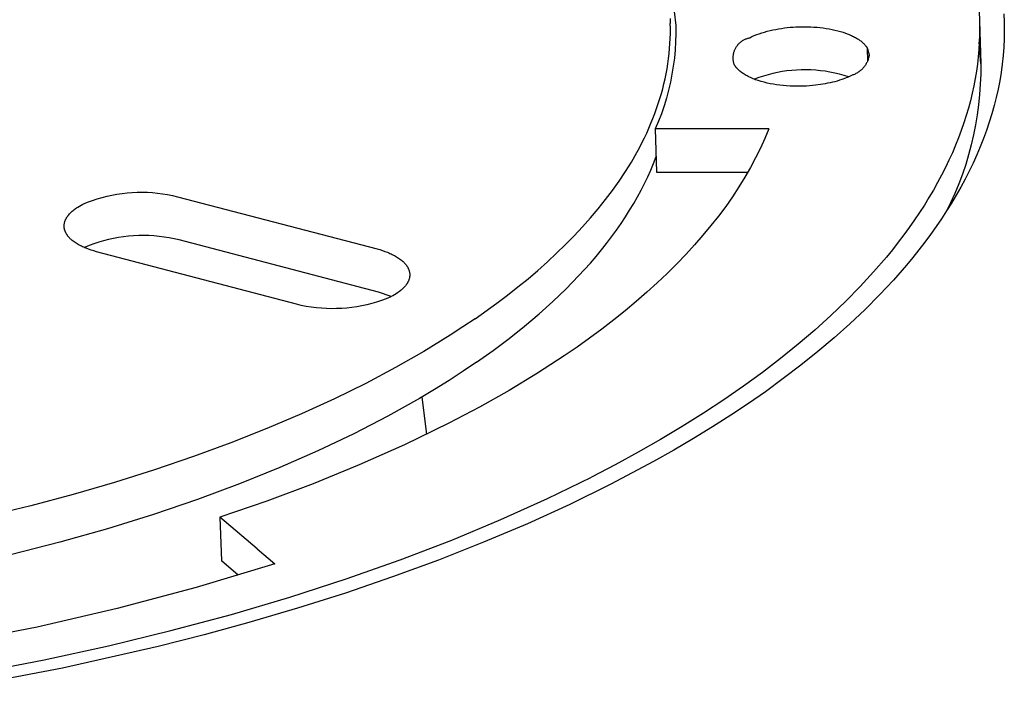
# Model space of a CAD drawing. Header units: millimetres. Extents: x 10740 to 13233, y 6351 to 7934.
# Tile 20 of 23: x 12683 to 12716, y 7593 to 7616. Entities that reach past the tile are written whole.
import ezdxf

# ---------------------------------------------------------------- set-up
doc = ezdxf.new("R2010")
doc.units = ezdxf.units.MM
doc.layers.add('Make2D$Visible$Curvas', color=7, linetype='Continuous')

msp = doc.modelspace()

# ---------------------------------------------------------------- linework, layer by layer
at = {"layer": 'Make2D$Visible$Curvas', "color": 7, "lineweight": -3, "true_color": 0xffffff}
for p, q in [((12705.094, 7617.23), (12705.261, 7615.852)), ((12715.542, 7616.34), (12715.556, 7616.012)), ((12716.382, 7616.248), (12716.393, 7615.964)), ((12715.556, 7616.012), (12715.595, 7614.552)), ((12715.556, 7616.012), (12715.56, 7615.77)), ((12716.393, 7615.964), (12716.396, 7615.68)), ((12705.262, 7615.575), (12705.255, 7615.298)), ((12705.261, 7615.852), (12705.262, 7615.575)), ((12707.922, 7615.508), (12708.004, 7615.541)), ((12708.004, 7615.541), (12708.09, 7615.573)), ((12708.09, 7615.573), (12708.178, 7615.603)), ((12708.178, 7615.603), (12708.269, 7615.63)), ((12708.269, 7615.63), (12708.362, 7615.656)), ((12708.362, 7615.656), (12708.456, 7615.68)), ((12708.456, 7615.68), (12708.552, 7615.702)), ((12708.552, 7615.702), (12708.649, 7615.721)), ((12708.649, 7615.721), (12708.747, 7615.739)), ((12708.747, 7615.739), (12708.844, 7615.754)), ((12708.844, 7615.754), (12708.942, 7615.768)), ((12708.942, 7615.768), (12709.04, 7615.779)), ((12709.04, 7615.779), (12709.137, 7615.789)), ((12709.137, 7615.789), (12709.233, 7615.797)), ((12709.233, 7615.797), (12709.331, 7615.802)), ((12709.331, 7615.802), (12709.43, 7615.807)), ((12709.43, 7615.807), (12709.53, 7615.809)), ((12709.53, 7615.809), (12709.632, 7615.809)), ((12709.632, 7615.809), (12709.735, 7615.808)), ((12709.735, 7615.808), (12709.839, 7615.804)), ((12709.839, 7615.804), (12709.943, 7615.798)), ((12709.943, 7615.798), (12710.048, 7615.79)), ((12710.048, 7615.79), (12710.152, 7615.78)), ((12710.152, 7615.78), (12710.255, 7615.768)), ((12710.255, 7615.768), (12710.358, 7615.753)), ((12710.358, 7615.753), (12710.459, 7615.737)), ((12710.459, 7615.737), (12710.559, 7615.718)), ((12710.559, 7615.718), (12710.656, 7615.696)), ((12710.656, 7615.696), (12710.751, 7615.673)), ((12710.751, 7615.673), (12710.843, 7615.648)), ((12710.843, 7615.648), (12710.932, 7615.621)), ((12710.932, 7615.621), (12711.018, 7615.591)), ((12711.018, 7615.591), (12711.1, 7615.561)), ((12711.1, 7615.561), (12711.14, 7615.544)), ((12711.14, 7615.544), (12711.178, 7615.528)), ((12715.56, 7615.77), (12715.557, 7615.527)), ((12716.396, 7615.68), (12716.39, 7615.396)), ((12705.255, 7615.298), (12705.238, 7615.021)), ((12707.364, 7615.195), (12707.379, 7615.213)), ((12707.379, 7615.213), (12707.395, 7615.231)), ((12707.395, 7615.231), (12707.412, 7615.248)), ((12707.412, 7615.248), (12707.43, 7615.265)), ((12707.43, 7615.265), (12707.447, 7615.28)), ((12707.447, 7615.28), (12707.466, 7615.296)), ((12707.466, 7615.296), (12707.485, 7615.31)), ((12707.485, 7615.31), (12707.504, 7615.324)), ((12707.504, 7615.324), (12707.524, 7615.338)), ((12707.524, 7615.338), (12707.545, 7615.35)), ((12707.545, 7615.35), (12707.565, 7615.362)), ((12707.565, 7615.362), (12707.587, 7615.374)), ((12707.587, 7615.374), (12707.608, 7615.384)), ((12707.608, 7615.384), (12707.63, 7615.394)), ((12707.63, 7615.394), (12707.652, 7615.403)), ((12707.652, 7615.403), (12707.675, 7615.411)), ((12707.675, 7615.411), (12707.698, 7615.418)), ((12707.698, 7615.418), (12707.721, 7615.425)), ((12707.721, 7615.425), (12707.744, 7615.431)), ((12707.744, 7615.431), (12707.767, 7615.436)), ((12707.767, 7615.436), (12707.804, 7615.454)), ((12707.804, 7615.454), (12707.843, 7615.473)), ((12707.843, 7615.473), (12707.922, 7615.508)), ((12711.178, 7615.528), (12711.216, 7615.511)), ((12711.216, 7615.511), (12711.252, 7615.494)), ((12711.252, 7615.494), (12711.288, 7615.476)), ((12711.288, 7615.476), (12711.322, 7615.459)), ((12711.322, 7615.459), (12711.355, 7615.44)), ((12711.355, 7615.44), (12711.387, 7615.422)), ((12711.387, 7615.422), (12711.418, 7615.403)), ((12711.418, 7615.403), (12711.448, 7615.384)), ((12711.448, 7615.384), (12711.476, 7615.365)), ((12711.476, 7615.365), (12711.503, 7615.346)), ((12711.503, 7615.346), (12711.53, 7615.326)), ((12711.53, 7615.326), (12711.555, 7615.307)), ((12711.555, 7615.307), (12711.578, 7615.287)), ((12711.578, 7615.287), (12711.601, 7615.267)), ((12711.601, 7615.267), (12711.622, 7615.246)), ((12711.622, 7615.246), (12711.642, 7615.226)), ((12711.642, 7615.226), (12711.661, 7615.206)), ((12715.548, 7615.283), (12715.533, 7615.038)), ((12715.557, 7615.527), (12715.548, 7615.283)), ((12715.595, 7614.552), (12715.548, 7615.281)), ((12716.39, 7615.396), (12716.376, 7615.113)), ((12705.238, 7615.021), (12705.212, 7614.746)), ((12707.215, 7614.872), (12707.22, 7614.896)), ((12707.22, 7614.896), (12707.225, 7614.919)), ((12707.225, 7614.919), (12707.231, 7614.942)), ((12707.231, 7614.942), (12707.238, 7614.965)), ((12707.238, 7614.965), (12707.246, 7614.988)), ((12707.246, 7614.988), (12707.254, 7615.01)), ((12707.254, 7615.01), (12707.264, 7615.032)), ((12707.264, 7615.032), (12707.274, 7615.054)), ((12707.274, 7615.054), (12707.284, 7615.075)), ((12707.284, 7615.075), (12707.296, 7615.096)), ((12707.296, 7615.096), (12707.308, 7615.117)), ((12707.308, 7615.117), (12707.321, 7615.137)), ((12707.321, 7615.137), (12707.335, 7615.157)), ((12707.335, 7615.157), (12707.349, 7615.176)), ((12707.349, 7615.176), (12707.364, 7615.195)), ((12711.661, 7615.206), (12711.679, 7615.185)), ((12711.679, 7615.185), (12711.696, 7615.165)), ((12711.696, 7615.165), (12711.704, 7615.155)), ((12711.704, 7615.155), (12711.711, 7615.145)), ((12711.711, 7615.145), (12711.719, 7615.134)), ((12711.719, 7615.134), (12711.726, 7615.124)), ((12711.726, 7615.124), (12711.733, 7615.114)), ((12711.733, 7615.114), (12711.739, 7615.104)), ((12711.739, 7615.104), (12711.745, 7615.093)), ((12711.745, 7615.093), (12711.751, 7615.083)), ((12711.751, 7615.083), (12711.757, 7615.073)), ((12711.757, 7615.073), (12711.762, 7615.063)), ((12711.774, 7614.651), (12711.762, 7615.063)), ((12711.762, 7615.063), (12711.817, 7614.857)), ((12715.533, 7615.038), (12715.511, 7614.792)), ((12716.376, 7615.113), (12716.354, 7614.829)), ((12705.212, 7614.746), (12705.176, 7614.471)), ((12707.204, 7614.753), (12707.205, 7614.777)), ((12707.205, 7614.729), (12707.204, 7614.753)), ((12707.205, 7614.777), (12707.206, 7614.801)), ((12707.206, 7614.705), (12707.205, 7614.729)), ((12707.206, 7614.801), (12707.208, 7614.825)), ((12707.208, 7614.681), (12707.206, 7614.705)), ((12707.208, 7614.825), (12707.211, 7614.848)), ((12707.211, 7614.657), (12707.208, 7614.681)), ((12707.211, 7614.848), (12707.215, 7614.872)), ((12707.214, 7614.633), (12707.211, 7614.657)), ((12707.219, 7614.61), (12707.214, 7614.633)), ((12707.224, 7614.587), (12707.219, 7614.61)), ((12707.23, 7614.563), (12707.224, 7614.587)), ((12707.237, 7614.54), (12707.23, 7614.563)), ((12707.243, 7614.53), (12707.237, 7614.54)), ((12711.716, 7614.558), (12711.701, 7614.533)), ((12711.729, 7614.583), (12711.716, 7614.558)), ((12711.742, 7614.609), (12711.729, 7614.583)), ((12711.754, 7614.635), (12711.742, 7614.609)), ((12711.765, 7614.662), (12711.754, 7614.635)), ((12711.776, 7614.689), (12711.765, 7614.662)), ((12711.785, 7614.716), (12711.776, 7614.689)), ((12711.793, 7614.744), (12711.785, 7614.716)), ((12711.801, 7614.772), (12711.793, 7614.744)), ((12711.807, 7614.8), (12711.801, 7614.772)), ((12711.813, 7614.829), (12711.807, 7614.8)), ((12711.817, 7614.857), (12711.813, 7614.829)), ((12715.483, 7614.546), (12715.449, 7614.298)), ((12715.511, 7614.792), (12715.483, 7614.546)), ((12715.595, 7614.552), (12715.595, 7614.205)), ((12716.324, 7614.546), (12716.286, 7614.263)), ((12716.354, 7614.829), (12716.324, 7614.546)), ((12705.176, 7614.471), (12705.131, 7614.198)), ((12707.249, 7614.519), (12707.243, 7614.53)), ((12707.255, 7614.508), (12707.249, 7614.519)), ((12707.261, 7614.497), (12707.255, 7614.508)), ((12707.268, 7614.486), (12707.261, 7614.497)), ((12707.275, 7614.475), (12707.268, 7614.486)), ((12707.283, 7614.465), (12707.275, 7614.475)), ((12707.291, 7614.454), (12707.283, 7614.465)), ((12707.299, 7614.443), (12707.291, 7614.454)), ((12707.307, 7614.432), (12707.299, 7614.443)), ((12707.316, 7614.421), (12707.307, 7614.432)), ((12707.325, 7614.41), (12707.316, 7614.421)), ((12707.335, 7614.4), (12707.325, 7614.41)), ((12707.345, 7614.389), (12707.335, 7614.4)), ((12707.365, 7614.367), (12707.345, 7614.389)), ((12707.387, 7614.346), (12707.365, 7614.367)), ((12707.411, 7614.324), (12707.387, 7614.346)), ((12707.435, 7614.303), (12707.411, 7614.324)), ((12707.461, 7614.282), (12707.435, 7614.303)), ((12707.489, 7614.261), (12707.461, 7614.282)), ((12707.517, 7614.24), (12707.489, 7614.261)), ((12707.548, 7614.22), (12707.517, 7614.24)), ((12707.579, 7614.2), (12707.548, 7614.22)), ((12708.549, 7614.224), (12708.391, 7614.184)), ((12708.708, 7614.258), (12708.549, 7614.224)), ((12708.868, 7614.287), (12708.708, 7614.258)), ((12709.029, 7614.311), (12708.868, 7614.287)), ((12709.191, 7614.329), (12709.029, 7614.311)), ((12709.353, 7614.341), (12709.191, 7614.329)), ((12709.515, 7614.348), (12709.353, 7614.341)), ((12709.678, 7614.349), (12709.515, 7614.348)), ((12709.841, 7614.345), (12709.678, 7614.349)), ((12710.003, 7614.335), (12709.841, 7614.345)), ((12710.165, 7614.319), (12710.003, 7614.335)), ((12710.327, 7614.298), (12710.165, 7614.319)), ((12710.487, 7614.271), (12710.327, 7614.298)), ((12710.647, 7614.239), (12710.487, 7614.271)), ((12710.805, 7614.201), (12710.647, 7614.239)), ((12711.341, 7614.207), (12711.315, 7614.195)), ((12711.367, 7614.22), (12711.341, 7614.207)), ((12711.392, 7614.234), (12711.367, 7614.22)), ((12711.417, 7614.249), (12711.392, 7614.234)), ((12711.442, 7614.264), (12711.417, 7614.249)), ((12711.465, 7614.281), (12711.442, 7614.264)), ((12711.489, 7614.298), (12711.465, 7614.281)), ((12711.512, 7614.316), (12711.489, 7614.298)), ((12711.534, 7614.334), (12711.512, 7614.316)), ((12711.555, 7614.354), (12711.534, 7614.334)), ((12711.576, 7614.374), (12711.555, 7614.354)), ((12711.596, 7614.395), (12711.576, 7614.374)), ((12711.615, 7614.416), (12711.596, 7614.395)), ((12711.634, 7614.438), (12711.615, 7614.416)), ((12711.652, 7614.461), (12711.634, 7614.438)), ((12711.669, 7614.484), (12711.652, 7614.461)), ((12711.685, 7614.508), (12711.669, 7614.484)), ((12711.701, 7614.533), (12711.685, 7614.508)), ((12715.449, 7614.298), (12715.408, 7614.05)), ((12715.595, 7614.205), (12715.583, 7613.858)), ((12716.286, 7614.263), (12716.239, 7613.98)), ((12705.078, 7613.926), (12705.015, 7613.656)), ((12705.131, 7614.198), (12705.078, 7613.926)), ((12707.612, 7614.18), (12707.579, 7614.2)), ((12707.646, 7614.16), (12707.612, 7614.18)), ((12707.682, 7614.14), (12707.646, 7614.16)), ((12707.718, 7614.121), (12707.682, 7614.14)), ((12707.757, 7614.103), (12707.718, 7614.121)), ((12707.796, 7614.084), (12707.757, 7614.103)), ((12707.837, 7614.066), (12707.796, 7614.084)), ((12707.878, 7614.049), (12707.837, 7614.066)), ((12707.921, 7614.032), (12707.878, 7614.049)), ((12707.966, 7614.015), (12707.921, 7614.032)), ((12708.08, 7614.087), (12707.928, 7614.031)), ((12708.057, 7613.984), (12707.966, 7614.015)), ((12708.153, 7613.954), (12708.057, 7613.984)), ((12708.235, 7614.138), (12708.08, 7614.087)), ((12708.252, 7613.927), (12708.153, 7613.954)), ((12708.391, 7614.184), (12708.235, 7614.138)), ((12708.355, 7613.902), (12708.252, 7613.927)), ((12708.461, 7613.879), (12708.355, 7613.902)), ((12708.569, 7613.859), (12708.461, 7613.879)), ((12710.327, 7613.875), (12710.245, 7613.86)), ((12710.408, 7613.891), (12710.327, 7613.875)), ((12710.49, 7613.908), (12710.408, 7613.891)), ((12710.57, 7613.927), (12710.49, 7613.908)), ((12710.65, 7613.947), (12710.57, 7613.927)), ((12710.729, 7613.969), (12710.65, 7613.947)), ((12710.807, 7613.993), (12710.729, 7613.969)), ((12710.962, 7614.158), (12710.805, 7614.201)), ((12710.883, 7614.018), (12710.807, 7613.993)), ((12710.957, 7614.045), (12710.883, 7614.018)), ((12711.03, 7614.073), (12710.957, 7614.045)), ((12711.117, 7614.109), (12710.962, 7614.158)), ((12711.1, 7614.102), (12711.03, 7614.073)), ((12711.168, 7614.133), (12711.1, 7614.102)), ((12711.233, 7614.165), (12711.168, 7614.133)), ((12711.261, 7614.174), (12711.233, 7614.165)), ((12711.288, 7614.184), (12711.261, 7614.174)), ((12711.315, 7614.195), (12711.288, 7614.184)), ((12715.408, 7614.05), (12715.361, 7613.802)), ((12716.239, 7613.98), (12716.185, 7613.698)), ((12705.015, 7613.656), (12704.943, 7613.389)), ((12708.679, 7613.842), (12708.569, 7613.859)), ((12708.791, 7613.827), (12708.679, 7613.842)), ((12708.904, 7613.815), (12708.791, 7613.827)), ((12709.018, 7613.805), (12708.904, 7613.815)), ((12709.132, 7613.798), (12709.018, 7613.805)), ((12709.245, 7613.793), (12709.132, 7613.798)), ((12709.358, 7613.791), (12709.245, 7613.793)), ((12709.47, 7613.792), (12709.358, 7613.791)), ((12709.58, 7613.794), (12709.47, 7613.792)), ((12709.689, 7613.799), (12709.58, 7613.794)), ((12709.795, 7613.806), (12709.689, 7613.799)), ((12709.899, 7613.815), (12709.795, 7613.806)), ((12710.001, 7613.826), (12709.899, 7613.815)), ((12710.163, 7613.847), (12710.001, 7613.826)), ((12710.245, 7613.86), (12710.163, 7613.847)), ((12715.307, 7613.552), (12715.246, 7613.302)), ((12715.361, 7613.802), (12715.307, 7613.552)), ((12715.583, 7613.858), (12715.56, 7613.512)), ((12716.185, 7613.698), (12716.122, 7613.416)), ((12704.943, 7613.389), (12704.862, 7613.124)), ((12715.246, 7613.302), (12715.179, 7613.052)), ((12715.56, 7613.512), (12715.526, 7613.167)), ((12716.122, 7613.416), (12716.051, 7613.135)), ((12704.862, 7613.124), (12704.772, 7612.862)), ((12715.179, 7613.052), (12715.105, 7612.801)), ((12715.526, 7613.167), (12715.481, 7612.823)), ((12716.051, 7613.135), (12715.973, 7612.855)), ((12704.673, 7612.603), (12704.566, 7612.348)), ((12704.772, 7612.862), (12704.673, 7612.603)), ((12715.025, 7612.549), (12714.937, 7612.297)), ((12715.105, 7612.801), (12715.025, 7612.549)), ((12715.481, 7612.823), (12715.424, 7612.48)), ((12715.887, 7612.575), (12715.793, 7612.296)), ((12715.973, 7612.855), (12715.887, 7612.575)), ((12708.411, 7612.348), (12704.566, 7612.348)), ((12704.566, 7612.348), (12704.61, 7610.883)), ((12708.411, 7612.348), (12708.276, 7612.02)), ((12714.937, 7612.297), (12714.843, 7612.045)), ((12715.424, 7612.48), (12715.356, 7612.14)), ((12715.793, 7612.296), (12715.691, 7612.018)), ((12708.276, 7612.02), (12708.127, 7611.692)), ((12714.843, 7612.045), (12714.742, 7611.792)), ((12715.356, 7612.14), (12715.277, 7611.802)), ((12715.691, 7612.018), (12715.582, 7611.741)), ((12708.127, 7611.692), (12707.964, 7611.364)), ((12714.635, 7611.54), (12714.52, 7611.286)), ((12714.742, 7611.792), (12714.635, 7611.54)), ((12715.277, 7611.802), (12715.187, 7611.467)), ((12715.582, 7611.741), (12715.465, 7611.465)), ((12707.964, 7611.364), (12707.789, 7611.035)), ((12714.52, 7611.286), (12714.398, 7611.033)), ((12715.187, 7611.467), (12715.086, 7611.135)), ((12715.465, 7611.465), (12715.34, 7611.19)), ((12704.61, 7610.883), (12707.703, 7610.883)), ((12707.789, 7611.035), (12707.6, 7610.706)), ((12714.398, 7611.033), (12714.27, 7610.78)), ((12715.086, 7611.135), (12714.974, 7610.807)), ((12715.208, 7610.916), (12715.069, 7610.643)), ((12715.34, 7611.19), (12715.208, 7610.916)), ((12707.6, 7610.706), (12707.397, 7610.378)), ((12714.27, 7610.78), (12714.135, 7610.527)), ((12714.974, 7610.807), (12714.852, 7610.482)), ((12715.069, 7610.643), (12714.923, 7610.372)), ((12707.397, 7610.378), (12707.181, 7610.049)), ((12713.992, 7610.273), (12713.843, 7610.02)), ((12714.135, 7610.527), (12713.992, 7610.273)), ((12714.852, 7610.482), (12714.719, 7610.162)), ((12714.923, 7610.372), (12714.769, 7610.101)), ((12707.181, 7610.049), (12706.952, 7609.721)), ((12713.843, 7610.02), (12713.687, 7609.767)), ((12714.719, 7610.162), (12714.575, 7609.846)), ((12714.769, 7610.101), (12714.609, 7609.832)), ((12706.952, 7609.721), (12706.709, 7609.394)), ((12713.687, 7609.767), (12713.523, 7609.513)), ((12714.441, 7609.564), (12714.267, 7609.298)), ((12714.575, 7609.846), (12714.422, 7609.535)), ((12714.609, 7609.832), (12714.441, 7609.564)), ((12706.709, 7609.394), (12706.452, 7609.067)), ((12713.353, 7609.261), (12713.176, 7609.008)), ((12713.523, 7609.513), (12713.353, 7609.261)), ((12714.267, 7609.298), (12714.085, 7609.033)), ((12706.452, 7609.067), (12706.182, 7608.741)), ((12713.176, 7609.008), (12712.992, 7608.756)), ((12714.085, 7609.033), (12713.898, 7608.77)), ((12706.182, 7608.741), (12705.898, 7608.416)), ((12712.992, 7608.756), (12712.801, 7608.504)), ((12713.898, 7608.77), (12713.703, 7608.508)), ((12705.898, 7608.416), (12705.601, 7608.092)), ((12712.603, 7608.252), (12712.398, 7608.001)), ((12712.801, 7608.504), (12712.603, 7608.252)), ((12713.502, 7608.248), (12713.295, 7607.989)), ((12713.703, 7608.508), (12713.502, 7608.248)), ((12705.601, 7608.092), (12705.291, 7607.77)), ((12712.398, 7608.001), (12711.967, 7607.501)), ((12713.295, 7607.989), (12713.081, 7607.732)), ((12705.291, 7607.77), (12704.968, 7607.449)), ((12713.081, 7607.732), (12712.636, 7607.224)), ((12704.968, 7607.449), (12704.631, 7607.129)), ((12711.967, 7607.501), (12711.509, 7607.003)), ((12712.636, 7607.224), (12712.167, 7606.723)), ((12704.631, 7607.129), (12704.281, 7606.812)), ((12711.509, 7607.003), (12711.023, 7606.508)), ((12704.281, 7606.812), (12703.918, 7606.496)), ((12712.167, 7606.723), (12711.675, 7606.229)), ((12703.918, 7606.496), (12703.543, 7606.183)), ((12711.023, 7606.508), (12710.511, 7606.017)), ((12711.675, 7606.229), (12711.161, 7605.743)), ((12703.154, 7605.872), (12702.753, 7605.563)), ((12703.543, 7606.183), (12703.154, 7605.872)), ((12710.511, 7606.017), (12709.971, 7605.53)), ((12702.753, 7605.563), (12702.34, 7605.257)), ((12709.971, 7605.53), (12709.405, 7605.047)), ((12711.161, 7605.743), (12710.626, 7605.265)), ((12702.34, 7605.257), (12701.915, 7604.954)), ((12710.626, 7605.265), (12710.071, 7604.796)), ((12701.915, 7604.954), (12701.477, 7604.653)), ((12709.405, 7605.047), (12708.813, 7604.568)), ((12701.477, 7604.653), (12700.567, 7604.062)), ((12708.813, 7604.568), (12708.196, 7604.095)), ((12710.071, 7604.796), (12709.497, 7604.335)), ((12709.497, 7604.335), (12708.905, 7603.883)), ((12700.567, 7604.062), (12699.611, 7603.483)), ((12708.196, 7604.095), (12707.553, 7603.628)), ((12708.905, 7603.883), (12708.296, 7603.44)), ((12707.553, 7603.628), (12706.886, 7603.166)), ((12696.654, 7603.262), (12696.806, 7601.99)), ((12699.611, 7603.483), (12698.611, 7602.919)), ((12708.296, 7603.44), (12707.722, 7603.041)), ((12698.611, 7602.919), (12697.57, 7602.371)), ((12706.886, 7603.166), (12706.195, 7602.711)), ((12707.722, 7603.041), (12707.125, 7602.643)), ((12706.195, 7602.711), (12705.48, 7602.263)), ((12707.125, 7602.643), (12706.505, 7602.247)), ((12697.57, 7602.371), (12696.058, 7601.64)), ((12705.48, 7602.263), (12704.743, 7601.822)), ((12706.505, 7602.247), (12705.861, 7601.852)), ((12696.058, 7601.64), (12694.524, 7600.956)), ((12704.743, 7601.822), (12703.984, 7601.388)), ((12705.861, 7601.852), (12705.194, 7601.46)), ((12703.984, 7601.388), (12703.203, 7600.963)), ((12705.194, 7601.46), (12704.504, 7601.071)), ((12694.524, 7600.956), (12692.97, 7600.319)), ((12703.203, 7600.963), (12702.402, 7600.545)), ((12704.504, 7601.071), (12703.054, 7600.301)), ((12700.91, 7599.815), (12702.402, 7600.545)), ((12692.97, 7600.319), (12691.397, 7599.73)), ((12703.054, 7600.301), (12701.666, 7599.619)), ((12691.397, 7599.73), (12689.806, 7599.189)), ((12699.331, 7599.102), (12700.91, 7599.815)), ((12701.666, 7599.619), (12700.228, 7598.963)), ((12689.806, 7599.189), (12689.859, 7597.707)), ((12691.07, 7598.114), (12689.806, 7599.189)), ((12697.666, 7598.409), (12699.331, 7599.102)), ((12700.228, 7598.963), (12698.744, 7598.334)), ((12695.917, 7597.738), (12697.666, 7598.409)), ((12698.744, 7598.334), (12697.219, 7597.732)), ((12691.065, 7598.117), (12691.665, 7597.607)), ((12698.282, 7598.153), (12698.283, 7598.147)), ((12691.665, 7597.607), (12689.004, 7596.806)), ((12690.43, 7597.221), (12689.859, 7597.707)), ((12694.086, 7597.093), (12695.917, 7597.738)), ((12697.219, 7597.732), (12695.657, 7597.159)), ((12697.31, 7597.767), (12697.311, 7597.763)), ((12692.178, 7596.477), (12694.086, 7597.093)), ((12695.657, 7597.159), (12694.062, 7596.615)), ((12689.004, 7596.806), (12686.319, 7596.091)), ((12694.062, 7596.615), (12692.438, 7596.1)), ((12690.195, 7595.892), (12692.178, 7596.477)), ((12686.319, 7596.091), (12683.612, 7595.462)), ((12688.143, 7595.341), (12690.195, 7595.892)), ((12692.438, 7596.1), (12690.791, 7595.615)), ((12690.791, 7595.615), (12689.272, 7595.2)), ((12683.612, 7595.462), (12680.887, 7594.921)), ((12686.026, 7594.827), (12688.143, 7595.341)), ((12689.272, 7595.2), (12687.711, 7594.803)), ((12683.852, 7594.352), (12686.026, 7594.827)), ((12687.711, 7594.803), (12684.469, 7594.068)), ((12681.624, 7593.918), (12683.852, 7594.352)), ((12684.469, 7594.068), (12681.082, 7593.42))]:
    msp.add_line(p, q, dxfattribs=at)
at = {"layer": 'Make2D$Visible$Curvas', "color": 7, "lineweight": -3, "true_color": 0xf4f4f4}
for p, q in [((12705.066, 7616.084), (12705.072, 7615.922)), ((12705.072, 7615.922), (12705.072, 7615.922)), ((12705.076, 7615.751), (12705.072, 7615.922)), ((12705.07, 7615.41), (12705.075, 7615.581)), ((12705.075, 7615.581), (12705.076, 7615.751)), ((12705.05, 7615.068), (12705.062, 7615.239)), ((12705.062, 7615.239), (12705.07, 7615.41)), ((12705.014, 7614.727), (12705.034, 7614.898)), ((12705.034, 7614.898), (12705.05, 7615.068)), ((12704.963, 7614.387), (12704.99, 7614.557)), ((12704.99, 7614.557), (12705.014, 7614.727)), ((12704.897, 7614.048), (12704.932, 7614.217)), ((12704.932, 7614.217), (12704.963, 7614.387)), ((12704.816, 7613.709), (12704.858, 7613.878)), ((12704.858, 7613.878), (12704.897, 7614.048)), ((12704.721, 7613.372), (12704.77, 7613.541)), ((12704.77, 7613.541), (12704.816, 7613.709)), ((12704.61, 7613.036), (12704.667, 7613.204)), ((12704.667, 7613.204), (12704.721, 7613.372)), ((12704.55, 7612.869), (12704.61, 7613.036)), ((12704.418, 7612.536), (12704.486, 7612.702)), ((12704.486, 7612.702), (12704.55, 7612.869)), ((12704.195, 7612.039), (12704.273, 7612.204)), ((12704.273, 7612.204), (12704.347, 7612.37)), ((12704.347, 7612.37), (12704.418, 7612.536)), ((12704.028, 7611.71), (12704.113, 7611.874)), ((12704.113, 7611.874), (12704.195, 7612.039)), ((12703.754, 7611.222), (12703.94, 7611.547)), ((12703.94, 7611.547), (12704.028, 7611.71)), ((12703.555, 7610.899), (12703.754, 7611.222)), ((12704.506, 7611.178), (12704.595, 7611.406)), ((12703.342, 7610.579), (12703.555, 7610.899)), ((12704.309, 7610.722), (12704.411, 7610.95)), ((12704.411, 7610.95), (12704.506, 7611.178)), ((12703.118, 7610.262), (12703.342, 7610.579)), ((12704.2, 7610.494), (12704.309, 7610.722)), ((12687.002, 7610.2), (12687.175, 7610.201)), ((12687.175, 7610.201), (12687.347, 7610.197)), ((12702.881, 7609.948), (12703.118, 7610.262)), ((12703.962, 7610.04), (12704.085, 7610.267)), ((12704.085, 7610.267), (12704.2, 7610.494)), ((12685.323, 7609.86), (12685.484, 7609.92)), ((12685.484, 7609.92), (12685.648, 7609.974)), ((12685.648, 7609.974), (12685.813, 7610.022)), ((12685.813, 7610.022), (12685.98, 7610.065)), ((12685.98, 7610.065), (12686.148, 7610.102)), ((12686.148, 7610.102), (12686.317, 7610.133)), ((12686.317, 7610.133), (12686.488, 7610.159)), ((12686.488, 7610.159), (12686.659, 7610.178)), ((12686.659, 7610.178), (12686.83, 7610.192)), ((12686.83, 7610.192), (12687.002, 7610.2)), ((12687.347, 7610.197), (12687.519, 7610.187)), ((12687.519, 7610.187), (12687.69, 7610.171)), ((12687.69, 7610.171), (12687.861, 7610.15)), ((12687.861, 7610.15), (12688.031, 7610.122)), ((12688.031, 7610.122), (12688.2, 7610.088)), ((12688.2, 7610.088), (12688.368, 7610.049)), ((12688.368, 7610.049), (12695.133, 7608.279)), ((12702.632, 7609.636), (12702.881, 7609.948)), ((12703.833, 7609.813), (12703.962, 7610.04)), ((12684.752, 7609.512), (12684.777, 7609.535)), ((12684.777, 7609.535), (12684.803, 7609.558)), ((12684.803, 7609.558), (12684.829, 7609.581)), ((12684.829, 7609.581), (12684.857, 7609.603)), ((12684.857, 7609.603), (12684.885, 7609.625)), ((12684.885, 7609.625), (12684.915, 7609.646)), ((12684.915, 7609.646), (12684.945, 7609.667)), ((12684.945, 7609.667), (12684.994, 7609.699)), ((12684.994, 7609.699), (12685.047, 7609.732)), ((12685.047, 7609.732), (12685.104, 7609.763)), ((12685.104, 7609.763), (12685.163, 7609.795)), ((12685.163, 7609.795), (12685.323, 7609.86)), ((12702.371, 7609.328), (12702.632, 7609.636)), ((12703.553, 7609.361), (12703.696, 7609.587)), ((12703.696, 7609.587), (12703.833, 7609.813)), ((12684.546, 7609.191), (12684.55, 7609.205)), ((12684.55, 7609.205), (12684.555, 7609.218)), ((12684.555, 7609.218), (12684.559, 7609.232)), ((12684.559, 7609.232), (12684.565, 7609.245)), ((12684.565, 7609.245), (12684.57, 7609.259)), ((12684.57, 7609.259), (12684.576, 7609.272)), ((12684.576, 7609.272), (12684.583, 7609.285)), ((12684.583, 7609.285), (12684.589, 7609.298)), ((12684.589, 7609.298), (12684.596, 7609.312)), ((12684.596, 7609.312), (12684.604, 7609.325)), ((12684.604, 7609.325), (12684.611, 7609.338)), ((12684.611, 7609.338), (12684.619, 7609.351)), ((12684.619, 7609.351), (12684.628, 7609.364)), ((12684.628, 7609.364), (12684.636, 7609.376)), ((12684.636, 7609.376), (12684.646, 7609.389)), ((12684.646, 7609.389), (12684.655, 7609.402)), ((12684.655, 7609.402), (12684.665, 7609.414)), ((12684.665, 7609.414), (12684.674, 7609.427)), ((12684.674, 7609.427), (12684.685, 7609.439)), ((12684.685, 7609.439), (12684.706, 7609.464)), ((12684.706, 7609.464), (12684.729, 7609.488)), ((12684.729, 7609.488), (12684.752, 7609.512)), ((12702.1, 7609.023), (12702.371, 7609.328)), ((12703.403, 7609.136), (12703.553, 7609.361)), ((12684.526, 7609.053), (12684.527, 7609.067)), ((12684.527, 7609.039), (12684.526, 7609.053)), ((12684.527, 7609.081), (12684.528, 7609.095)), ((12684.527, 7609.067), (12684.527, 7609.081)), ((12684.527, 7609.026), (12684.527, 7609.039)), ((12684.528, 7609.012), (12684.527, 7609.026)), ((12684.528, 7609.095), (12684.529, 7609.109)), ((12684.53, 7608.998), (12684.528, 7609.012)), ((12684.529, 7609.109), (12684.531, 7609.122)), ((12684.532, 7608.984), (12684.53, 7608.998)), ((12684.531, 7609.122), (12684.533, 7609.136)), ((12684.534, 7608.97), (12684.532, 7608.984)), ((12684.533, 7609.136), (12684.536, 7609.15)), ((12684.537, 7608.956), (12684.534, 7608.97)), ((12684.536, 7609.15), (12684.539, 7609.164)), ((12684.54, 7608.942), (12684.537, 7608.956)), ((12684.539, 7609.164), (12684.542, 7609.177)), ((12684.543, 7608.929), (12684.54, 7608.942)), ((12684.542, 7609.177), (12684.546, 7609.191)), ((12684.547, 7608.915), (12684.543, 7608.929)), ((12684.552, 7608.901), (12684.547, 7608.915)), ((12684.556, 7608.887), (12684.552, 7608.901)), ((12684.562, 7608.874), (12684.556, 7608.887)), ((12684.567, 7608.86), (12684.562, 7608.874)), ((12701.817, 7608.722), (12702.1, 7609.023)), ((12703.084, 7608.687), (12703.247, 7608.911)), ((12703.247, 7608.911), (12703.403, 7609.136)), ((12684.573, 7608.847), (12684.567, 7608.86)), ((12684.58, 7608.833), (12684.573, 7608.847)), ((12684.586, 7608.819), (12684.58, 7608.833)), ((12684.594, 7608.806), (12684.586, 7608.819)), ((12684.601, 7608.793), (12684.594, 7608.806)), ((12684.609, 7608.779), (12684.601, 7608.793)), ((12684.618, 7608.766), (12684.609, 7608.779)), ((12684.626, 7608.753), (12684.618, 7608.766)), ((12684.636, 7608.74), (12684.626, 7608.753)), ((12684.645, 7608.727), (12684.636, 7608.74)), ((12684.655, 7608.714), (12684.645, 7608.727)), ((12684.665, 7608.701), (12684.655, 7608.714)), ((12684.676, 7608.688), (12684.665, 7608.701)), ((12684.687, 7608.675), (12684.676, 7608.688)), ((12684.699, 7608.662), (12684.687, 7608.675)), ((12684.71, 7608.65), (12684.699, 7608.662)), ((12684.723, 7608.637), (12684.71, 7608.65)), ((12684.735, 7608.625), (12684.723, 7608.637)), ((12684.748, 7608.613), (12684.735, 7608.625)), ((12684.775, 7608.588), (12684.748, 7608.613)), ((12684.803, 7608.564), (12684.775, 7608.588)), ((12684.833, 7608.541), (12684.803, 7608.564)), ((12684.863, 7608.518), (12684.833, 7608.541)), ((12685.863, 7608.553), (12685.698, 7608.505)), ((12686.03, 7608.596), (12685.863, 7608.553)), ((12686.199, 7608.633), (12686.03, 7608.596)), ((12686.368, 7608.665), (12686.199, 7608.633)), ((12686.538, 7608.69), (12686.368, 7608.665)), ((12686.71, 7608.71), (12686.538, 7608.69)), ((12686.882, 7608.724), (12686.71, 7608.71)), ((12687.054, 7608.732), (12686.882, 7608.724)), ((12687.226, 7608.734), (12687.054, 7608.732)), ((12687.399, 7608.73), (12687.226, 7608.734)), ((12687.571, 7608.72), (12687.399, 7608.73)), ((12687.742, 7608.704), (12687.571, 7608.72)), ((12687.913, 7608.682), (12687.742, 7608.704)), ((12688.083, 7608.654), (12687.913, 7608.682)), ((12688.253, 7608.621), (12688.083, 7608.654)), ((12688.42, 7608.582), (12688.253, 7608.621)), ((12695.183, 7606.809), (12688.42, 7608.582)), ((12701.523, 7608.424), (12701.817, 7608.722)), ((12702.914, 7608.464), (12703.084, 7608.687)), ((12684.895, 7608.496), (12684.863, 7608.518)), ((12684.928, 7608.474), (12684.895, 7608.496)), ((12684.963, 7608.452), (12684.928, 7608.474)), ((12684.998, 7608.431), (12684.963, 7608.452)), ((12685.035, 7608.411), (12684.998, 7608.431)), ((12685.072, 7608.391), (12685.035, 7608.411)), ((12685.11, 7608.371), (12685.072, 7608.391)), ((12685.149, 7608.353), (12685.11, 7608.371)), ((12685.189, 7608.334), (12685.149, 7608.353)), ((12685.23, 7608.317), (12685.189, 7608.334)), ((12685.373, 7608.39), (12685.213, 7608.325)), ((12685.271, 7608.3), (12685.23, 7608.317)), ((12685.356, 7608.267), (12685.271, 7608.3)), ((12685.443, 7608.237), (12685.356, 7608.267)), ((12685.534, 7608.45), (12685.373, 7608.39)), ((12685.532, 7608.209), (12685.443, 7608.237)), ((12685.622, 7608.184), (12685.532, 7608.209)), ((12685.698, 7608.505), (12685.534, 7608.45)), ((12695.133, 7608.279), (12695.224, 7608.254)), ((12695.224, 7608.254), (12695.313, 7608.226)), ((12695.313, 7608.226), (12695.4, 7608.196)), ((12701.22, 7608.129), (12701.523, 7608.424)), ((12702.555, 7608.021), (12702.738, 7608.242)), ((12702.738, 7608.242), (12702.914, 7608.464)), ((12692.398, 7606.405), (12685.622, 7608.184)), ((12695.4, 7608.196), (12695.486, 7608.163)), ((12695.486, 7608.163), (12695.527, 7608.146)), ((12695.527, 7608.146), (12695.568, 7608.128)), ((12695.568, 7608.128), (12695.608, 7608.11)), ((12695.608, 7608.11), (12695.648, 7608.091)), ((12695.648, 7608.091), (12695.686, 7608.072)), ((12695.686, 7608.072), (12695.724, 7608.052)), ((12695.724, 7608.052), (12695.761, 7608.032)), ((12695.761, 7608.032), (12695.796, 7608.011)), ((12695.796, 7608.011), (12695.831, 7607.989)), ((12695.831, 7607.989), (12695.864, 7607.967)), ((12695.864, 7607.967), (12695.897, 7607.945)), ((12695.897, 7607.945), (12695.928, 7607.922)), ((12695.928, 7607.922), (12695.958, 7607.898)), ((12695.958, 7607.898), (12695.986, 7607.874)), ((12695.986, 7607.874), (12696.013, 7607.85)), ((12700.906, 7607.838), (12701.22, 7608.129)), ((12702.365, 7607.8), (12702.555, 7608.021)), ((12696.013, 7607.85), (12696.026, 7607.837)), ((12696.026, 7607.837), (12696.039, 7607.825)), ((12696.039, 7607.825), (12696.052, 7607.813)), ((12696.052, 7607.813), (12696.064, 7607.8)), ((12696.064, 7607.8), (12696.075, 7607.787)), ((12696.075, 7607.787), (12696.087, 7607.774)), ((12696.087, 7607.774), (12696.097, 7607.762)), ((12696.097, 7607.762), (12696.108, 7607.749)), ((12696.108, 7607.749), (12696.118, 7607.736)), ((12696.118, 7607.736), (12696.128, 7607.722)), ((12696.128, 7607.722), (12696.137, 7607.709)), ((12696.137, 7607.709), (12696.146, 7607.696)), ((12696.146, 7607.696), (12696.155, 7607.683)), ((12696.155, 7607.683), (12696.163, 7607.669)), ((12696.163, 7607.669), (12696.171, 7607.656)), ((12696.171, 7607.656), (12696.178, 7607.642)), ((12696.178, 7607.642), (12696.185, 7607.629)), ((12696.185, 7607.629), (12696.192, 7607.615)), ((12696.192, 7607.615), (12696.198, 7607.602)), ((12696.198, 7607.602), (12696.204, 7607.588)), ((12696.204, 7607.588), (12696.209, 7607.574)), ((12696.209, 7607.574), (12696.214, 7607.56)), ((12696.214, 7607.56), (12696.219, 7607.547)), ((12696.219, 7607.547), (12696.223, 7607.533)), ((12696.223, 7607.533), (12696.227, 7607.519)), ((12700.25, 7607.268), (12700.582, 7607.551)), ((12700.582, 7607.551), (12700.906, 7607.838)), ((12701.967, 7607.362), (12702.169, 7607.58)), ((12702.169, 7607.58), (12702.365, 7607.8)), ((12696.201, 7607.202), (12696.195, 7607.188)), ((12696.206, 7607.215), (12696.201, 7607.202)), ((12696.211, 7607.229), (12696.206, 7607.215)), ((12696.216, 7607.242), (12696.211, 7607.229)), ((12696.22, 7607.256), (12696.216, 7607.242)), ((12696.224, 7607.269), (12696.22, 7607.256)), ((12696.228, 7607.283), (12696.224, 7607.269)), ((12696.227, 7607.519), (12696.23, 7607.505)), ((12696.231, 7607.297), (12696.228, 7607.283)), ((12696.23, 7607.505), (12696.233, 7607.491)), ((12696.234, 7607.311), (12696.231, 7607.297)), ((12696.233, 7607.491), (12696.235, 7607.477)), ((12696.236, 7607.325), (12696.234, 7607.311)), ((12696.235, 7607.477), (12696.237, 7607.463)), ((12696.238, 7607.338), (12696.236, 7607.325)), ((12696.237, 7607.463), (12696.239, 7607.45)), ((12696.239, 7607.352), (12696.238, 7607.338)), ((12696.239, 7607.45), (12696.24, 7607.436)), ((12696.241, 7607.366), (12696.239, 7607.352)), ((12696.24, 7607.436), (12696.241, 7607.422)), ((12696.241, 7607.422), (12696.242, 7607.408)), ((12696.242, 7607.394), (12696.241, 7607.38)), ((12696.241, 7607.38), (12696.241, 7607.366)), ((12696.242, 7607.408), (12696.242, 7607.394)), ((12699.908, 7606.989), (12700.25, 7607.268)), ((12701.544, 7606.928), (12701.967, 7607.362)), ((12695.945, 7606.877), (12695.918, 7606.855)), ((12695.972, 7606.9), (12695.945, 7606.877)), ((12695.997, 7606.923), (12695.972, 7606.9)), ((12696.022, 7606.947), (12695.997, 7606.923)), ((12696.045, 7606.971), (12696.022, 7606.947)), ((12696.067, 7606.995), (12696.045, 7606.971)), ((12696.089, 7607.02), (12696.067, 7606.995)), ((12696.099, 7607.032), (12696.089, 7607.02)), ((12696.109, 7607.045), (12696.099, 7607.032)), ((12696.118, 7607.058), (12696.109, 7607.045)), ((12696.127, 7607.07), (12696.118, 7607.058)), ((12696.136, 7607.083), (12696.127, 7607.07)), ((12696.145, 7607.096), (12696.136, 7607.083)), ((12696.153, 7607.109), (12696.145, 7607.096)), ((12696.161, 7607.122), (12696.153, 7607.109)), ((12696.168, 7607.135), (12696.161, 7607.122)), ((12696.175, 7607.148), (12696.168, 7607.135)), ((12696.182, 7607.162), (12696.175, 7607.148)), ((12696.189, 7607.175), (12696.182, 7607.162)), ((12696.195, 7607.188), (12696.189, 7607.175)), ((12699.557, 7606.714), (12699.908, 7606.989)), ((12701.096, 7606.499), (12701.544, 7606.928)), ((12695.283, 7606.532), (12695.119, 7606.478)), ((12695.611, 7606.661), (12695.183, 7606.809)), ((12695.445, 7606.592), (12695.283, 7606.532)), ((12695.604, 7606.657), (12695.445, 7606.592)), ((12695.612, 7606.661), (12695.604, 7606.657)), ((12695.672, 7606.693), (12695.612, 7606.661)), ((12695.728, 7606.725), (12695.672, 7606.693)), ((12695.781, 7606.758), (12695.728, 7606.725)), ((12695.831, 7606.791), (12695.781, 7606.758)), ((12695.861, 7606.812), (12695.831, 7606.791)), ((12695.89, 7606.833), (12695.861, 7606.812)), ((12695.918, 7606.855), (12695.89, 7606.833)), ((12699.198, 7606.443), (12699.557, 7606.714)), ((12692.565, 7606.366), (12692.398, 7606.405)), ((12692.734, 7606.332), (12692.565, 7606.366)), ((12692.904, 7606.305), (12692.734, 7606.332)), ((12693.075, 7606.283), (12692.904, 7606.305)), ((12693.247, 7606.267), (12693.075, 7606.283)), ((12693.419, 7606.256), (12693.247, 7606.267)), ((12693.591, 7606.252), (12693.419, 7606.256)), ((12693.764, 7606.254), (12693.591, 7606.252)), ((12693.936, 7606.261), (12693.764, 7606.254)), ((12694.108, 7606.275), (12693.936, 7606.261)), ((12694.279, 7606.294), (12694.108, 7606.275)), ((12694.449, 7606.319), (12694.279, 7606.294)), ((12694.619, 7606.351), (12694.449, 7606.319)), ((12694.787, 7606.387), (12694.619, 7606.351)), ((12694.954, 7606.43), (12694.787, 7606.387)), ((12695.119, 7606.478), (12694.954, 7606.43)), ((12698.457, 7605.914), (12699.198, 7606.443)), ((12700.623, 7606.076), (12701.096, 7606.499)), ((12698.457, 7605.914), (12698.043, 7605.634)), ((12700.127, 7605.657), (12700.623, 7606.076)), ((12698.043, 7605.634), (12697.615, 7605.355)), ((12699.608, 7605.245), (12700.127, 7605.657)), ((12697.615, 7605.355), (12696.716, 7604.803)), ((12699.067, 7604.84), (12699.608, 7605.245)), ((12696.716, 7604.803), (12695.762, 7604.258)), ((12698.505, 7604.441), (12699.067, 7604.84)), ((12695.762, 7604.258), (12694.752, 7603.722)), ((12698.505, 7604.441), (12698.048, 7604.132)), ((12698.048, 7604.132), (12697.573, 7603.824)), ((12694.752, 7603.722), (12693.688, 7603.197)), ((12697.573, 7603.824), (12697.081, 7603.518)), ((12693.688, 7603.197), (12692.57, 7602.685)), ((12696.57, 7603.213), (12695.494, 7602.61)), ((12697.081, 7603.518), (12696.57, 7603.213)), ((12692.57, 7602.685), (12691.4, 7602.186)), ((12695.494, 7602.61), (12694.347, 7602.016)), ((12691.4, 7602.186), (12690.18, 7601.704)), ((12694.347, 7602.016), (12693.127, 7601.435)), ((12690.18, 7601.704), (12688.91, 7601.238)), ((12688.91, 7601.238), (12687.594, 7600.79)), ((12693.127, 7601.435), (12691.836, 7600.868)), ((12691.836, 7600.868), (12690.475, 7600.318)), ((12687.594, 7600.79), (12686.234, 7600.363)), ((12686.234, 7600.363), (12684.832, 7599.957)), ((12690.475, 7600.318), (12689.046, 7599.788)), ((12684.832, 7599.957), (12683.392, 7599.574)), ((12683.392, 7599.574), (12681.917, 7599.215)), ((12689.046, 7599.788), (12687.552, 7599.279)), ((12687.552, 7599.279), (12685.995, 7598.795)), ((12685.995, 7598.795), (12684.379, 7598.337)), ((12684.379, 7598.337), (12682.708, 7597.908))]:
    msp.add_line(p, q, dxfattribs=at)

doc.saveas('drawing.dxf')
